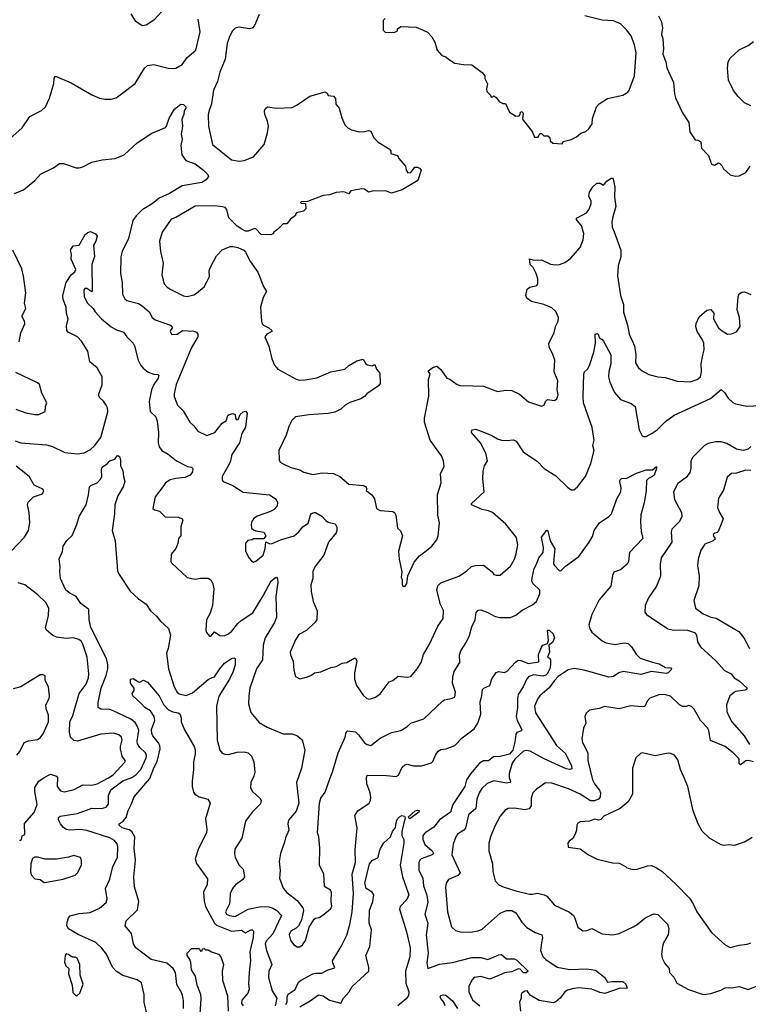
# Model space of a CAD drawing. Extents: x 2086813 to 2278017, y 548126 to 753336.
# Tile 230 of 256: x 2146227 to 2151865, y 675468 to 683090. Entities that reach past the tile are written whole.
import ezdxf

# ---------------------------------------------------------------- set-up
doc = ezdxf.new("R2010")
doc.units = 0

msp = doc.modelspace()

# ---------------------------------------------------------------- linework, layer by layer
at = {"layer": '0CON10XD'}
for points in [[(2147365, 683193.8), (2147264.1, 683085.9), (2147205, 683046.7), (2147175, 683041.2), (2147125, 683076.2), (2147089.2, 683135)], [(2146104.4, 682125.6), (2146247, 682253), (2146305, 682340), (2146394.1, 682385.9), (2146425.8, 682414.2), (2146457.3, 682482.7), (2146490, 682595), (2146493.9, 682636.1), (2146505, 682653.3), (2146625, 682601.2), (2146785, 682508), (2146843, 682483), (2146885, 682474), (2146935, 682474), (2146974, 682486), (2147013.3, 682515), (2147120, 682595), (2147192.5, 682715), (2147215, 682736), (2147265, 682744.2), (2147375, 682715.8), (2147415, 682712.5), (2147435, 682715.8), (2147485, 682743.1), (2147523.5, 682796.5), (2147590.8, 682855), (2147624.4, 682995), (2147608.9, 683095)], [(2148080.7, 683129.3), (2148044, 683045), (2148025.7, 683024.3), (2148005, 683018), (2147925, 683031.4), (2147895, 683024.3), (2147874.3, 683005), (2147850.6, 682959.4), (2147833.5, 682905), (2147816.7, 682785), (2147775.5, 682685), (2147757.6, 682612.4), (2147726.1, 682545), (2147710.4, 682439.6), (2147690.4, 682379.6), (2147684.6, 682354.6), (2147686.5, 682265), (2147718.6, 682125), (2147865, 682005.8), (2147925, 681995.7), (2147965, 682000.8), (2148035, 682028.1), (2148118.9, 682125), (2148144.5, 682215), (2148150.9, 682265), (2148145.5, 682305), (2148122.9, 682355), (2148121.4, 682385), (2148128.3, 682401.7), (2148145, 682416), (2148215, 682405.7), (2148335, 682410.8), (2148375, 682430.8), (2148471.5, 682498.5), (2148590.7, 682530.7), (2148605, 682522.5), (2148615, 682503.3), (2148655, 682497.5), (2148670.7, 682480.7), (2148672, 682435), (2148698, 682405), (2148719.4, 682329.4), (2148743.8, 682275), (2148765, 682253.8), (2148795, 682236.2), (2148855, 682221.2), (2148895, 682224), (2148925, 682233.3), (2148945, 682227.5), (2148967.5, 682175), (2149000.7, 682140.7), (2149085, 682090), (2149100, 682075), (2149100, 682055), (2149149.3, 682039.3), (2149160, 682015), (2149212.5, 681955), (2149217.5, 681925), (2149230, 681905), (2149253, 681907), (2149285, 681948.8), (2149305, 681949.2), (2149320.8, 681940.8), (2149332.5, 681925), (2149307.5, 681845), (2149186, 681774), (2149105, 681747.5), (2149065, 681763.3), (2148965, 681764.3), (2148925, 681755.8), (2148895, 681778), (2148875, 681780), (2148790, 681765), (2148775, 681742.5), (2148735, 681757.5), (2148675, 681753.3), (2148625, 681733.3), (2148575, 681730), (2148455, 681682.5), (2148405, 681680), (2148400, 681675), (2148405, 681670), (2148438.3, 681668.3), (2148440, 681625), (2148421.7, 681608.3), (2148370, 681595), (2148360, 681585), (2148360, 681575), (2148323.6, 681546.4), (2148295, 681510), (2148265, 681510), (2148223, 681467), (2148193.6, 681446.4), (2148186.4, 681433.6), (2148170, 681425), (2148095, 681427.5), (2148055, 681470), (2148045, 681473.3), (2147995, 681452.5), (2147973, 681453), (2147945, 681467.5), (2147910.5, 681490.5), (2147845.5, 681555.5), (2147830.2, 681620.2), (2147816, 681635), (2147795, 681641.9), (2147735, 681648.9), (2147584.6, 681645.4), (2147435, 681558.6), (2147398, 681545), (2147329.2, 681445), (2147308.6, 681375), (2147315.7, 681295.7), (2147335.8, 681205), (2147327.5, 681115), (2147345.8, 681045), (2147368.5, 681018.5), (2147395, 681001.4), (2147495, 680952.9), (2147522.7, 680947.3), (2147575, 680960.8), (2147595, 680972), (2147655, 681022), (2147677.1, 681065), (2147696.8, 681103.2), (2147693.1, 681145), (2147702.5, 681175), (2147749.1, 681260.9), (2147792.3, 681307.7), (2147855, 681333.3), (2147875, 681333.3), (2147915, 681327.5), (2147960, 681305), (2147975, 681290), (2148013.3, 681215), (2148070, 681135), (2148113.3, 681025), (2148136.7, 680985), (2148111.2, 680938.8), (2148091.2, 680865), (2148098, 680755), (2148104, 680735), (2148114.5, 680724.5), (2148155.7, 680705.7), (2148176.7, 680685), (2148177.5, 680675), (2148140, 680655), (2148123.3, 680635), (2148153.9, 680563.9), (2148178, 680465), (2148197.5, 680415), (2148225, 680383.8), (2148366.6, 680306.6), (2148395, 680300.5), (2148435, 680301.8), (2148525, 680317.8), (2148635, 680364.4), (2148742.5, 680385), (2148775, 680414), (2148835, 680450), (2148885, 680463.3), (2148905, 680426.7), (2148918.7, 680418.7), (2148955, 680411.2), (2148975, 680420), (2148988, 680385), (2149013.8, 680355), (2149016, 680275), (2149003.3, 680255), (2148912.5, 680195), (2148895, 680172.5), (2148866.1, 680153.9), (2148782.3, 680127.7), (2148745, 680106.7), (2148712.5, 680075), (2148665, 680052), (2148615, 680040.6), (2148465, 680030.3), (2148362, 680015), (2148333.7, 679986.3), (2148310.2, 679939.8), (2148289.4, 679875), (2148232, 679755), (2148233.6, 679683.6), (2148242.5, 679665), (2148265, 679651.2), (2148325, 679623.8), (2148395, 679606.2), (2148426.1, 679586.1), (2148495, 679568.8), (2148567.3, 679582.7), (2148655, 679575.8), (2148705, 679553.8), (2148773.4, 679493.4), (2148883.6, 679483.6), (2148905, 679476.2), (2148912.5, 679455), (2148907.5, 679445), (2148951.2, 679411.2), (2148971.7, 679381.7), (2148987.5, 679305), (2149015, 679290), (2149115, 679283.3), (2149127.5, 679275), (2149136.7, 679255), (2149150, 679155), (2149173.6, 679133.6), (2149190, 679095), (2149159.2, 678975), (2149164.2, 678915), (2149183.3, 678815), (2149180, 678775), (2149187, 678753), (2149187.5, 678715), (2149193.3, 678703.3), (2149210, 678705), (2149223.3, 678725), (2149231.2, 678785), (2149279.1, 678890.9), (2149320.3, 678939.7), (2149372.6, 678977.4), (2149416, 679015), (2149455, 679063.3), (2149465.9, 679094.1), (2149475.7, 679194.3), (2149462.5, 679255), (2149459.4, 679415), (2149487.1, 679505), (2149482.5, 679575), (2149512.2, 679635), (2149506.7, 679675), (2149491.1, 679715), (2149403.5, 679835), (2149360.4, 679975), (2149360, 680005), (2149394.1, 680175.9), (2149390, 680305), (2149402.5, 680345), (2149388.3, 680371.7), (2149425, 680397.5), (2149455, 680407.5), (2149485, 680382.5), (2149532.5, 680315), (2149555, 680306.2), (2149613.3, 680265), (2149635, 680258.9), (2149734.5, 680254.5), (2149815, 680251.9), (2149925, 680212.5), (2149987.7, 680222.3), (2150035, 680218.6), (2150095, 680190), (2150165, 680132), (2150265, 680098.8), (2150285, 680106.7), (2150296.2, 680135), (2150310.5, 680149.5), (2150365, 680141.2), (2150383.8, 680155), (2150393.8, 680185), (2150386.2, 680225), (2150390, 680295), (2150363.8, 680365), (2150367.5, 680455), (2150350.8, 680505), (2150324.2, 680555), (2150320.8, 680585), (2150364, 680665), (2150372, 680715), (2150392.5, 680755), (2150397.5, 680785), (2150375, 680831.2), (2150345, 680858.6), (2150282.5, 680885), (2150187.5, 680907.5), (2150152.5, 680935), (2150142.5, 680955), (2150153.3, 681005), (2150175, 681020), (2150227.7, 681032.3), (2150236.2, 681045), (2150235.8, 681084.2), (2150224.4, 681124.4), (2150200.7, 681170.7), (2150176.7, 681195), (2150172.5, 681237.5), (2150205, 681228), (2150265, 681231.4), (2150335, 681197.8), (2150375, 681191.1), (2150405, 681194.4), (2150445, 681210.5), (2150489.9, 681240.1), (2150565, 681326), (2150588.5, 681385), (2150593.3, 681435), (2150575, 681493.8), (2150534.3, 681545), (2150541.2, 681555), (2150613.8, 681595), (2150632.1, 681617.9), (2150648.8, 681665), (2150648.8, 681685), (2150631.2, 681725), (2150636.2, 681755), (2150662.5, 681795), (2150694.3, 681825.7), (2150720, 681825), (2150745, 681810), (2150770.5, 681839.5), (2150805, 681862.5), (2150815, 681862.5), (2150820, 681855), (2150832, 681795), (2150830.6, 681715), (2150840.9, 681645), (2150815.6, 681565), (2150810, 681525), (2150811.2, 681485), (2150827.7, 681447.7), (2150878.6, 681305), (2150878.1, 681255), (2150858.6, 681185), (2150852.1, 681107.9), (2150876, 680955), (2150899.2, 680885), (2150898.9, 680825), (2150929.5, 680725), (2150943.3, 680655), (2150984.6, 680565), (2150993.6, 680496.4), (2150993.1, 680435), (2151015, 680396.2), (2151042.8, 680372.8), (2151095, 680344.4), (2151165, 680325.7), (2151221.2, 680321.2), (2151315, 680292.5), (2151415, 680285.8), (2151470, 680305), (2151494.2, 680325.8), (2151504.3, 680365.7), (2151500, 680425), (2151513.9, 680493.9)], [(2149055, 683100), (2149040, 683085), (2149038.3, 683008.3), (2149055, 682992.5), (2149125, 682990), (2149150, 683005), (2149151.7, 683018.3), (2149175, 683037.5), (2149295, 683032.5), (2149345, 683012.5), (2149383, 682993), (2149416.4, 682956.4), (2149438.8, 682915), (2149456.7, 682855), (2149493.9, 682813.9), (2149525, 682802.5), (2149543.9, 682783.9), (2149595, 682753.3), (2149662.3, 682742.3), (2149725, 682740), (2149805, 682682.5), (2149826.4, 682656.4), (2149826.7, 682635), (2149847, 682593), (2149840, 682555), (2149842.5, 682535), (2149870, 682505), (2149873.6, 682493.6), (2149887, 682493), (2149895, 682500), (2149915, 682487.5), (2149940, 682455), (2149965, 682440), (2149985, 682440), (2150017.5, 682375), (2150065, 682342.5), (2150093, 682347), (2150100, 682355), (2150102.5, 682375), (2150115, 682380), (2150122.5, 682365), (2150117.5, 682325), (2150123, 682313), (2150192.5, 682225), (2150210.7, 682180.7), (2150238.3, 682181.7), (2150251.7, 682208.3), (2150265, 682210), (2150281.7, 682191.7), (2150315, 682190), (2150328.3, 682178.3), (2150331.7, 682151.7), (2150353, 682133), (2150425, 682130), (2150433, 682147), (2150495, 682162.5), (2150535, 682182.5), (2150569.3, 682210.7), (2150607.5, 682225), (2150630, 682245), (2150657.5, 682285), (2150660, 682325), (2150690, 682415), (2150712.1, 682437.9), (2150775, 682480), (2150895, 682506.2), (2150931.7, 682528.3), (2150943.3, 682545), (2150985.8, 682655.8), (2150997.3, 682832.7), (2150985.8, 682895), (2150960, 682965), (2150922.1, 683012.1), (2150875, 683058.8), (2150822.3, 683082.3), (2150735, 683086), (2150599.3, 683119.3)], [(2151169.5, 683119.5), (2151193.9, 683073.9), (2151201.2, 683025), (2151193.8, 682975), (2151202.5, 682945), (2151209.2, 682865), (2151204.3, 682824.3), (2151227.5, 682765)], [(2151885, 682422.5), (2151835, 682447.5), (2151787.5, 682495), (2151751.7, 682541.7), (2151712.3, 682622.3), (2151703.3, 682715), (2151710, 682765), (2151725, 682792.5), (2151793.9, 682856.1), (2151865, 682890), (2151905, 682920)], [(2151227.5, 682765), (2151235, 682717.5), (2151287.5, 682605), (2151294.2, 682515), (2151302, 682485), (2151355, 682370), (2151403.8, 682295), (2151411.7, 682221.7), (2151455, 682160), (2151475, 682157.5), (2151497.5, 682145), (2151503.3, 682095), (2151558.3, 682038.3), (2151580.7, 681970.7), (2151603, 681963), (2151635, 681982.5), (2151645, 681977.5), (2151660.7, 681960.7), (2151672.5, 681935), (2151725, 681890), (2151765, 681880), (2151795, 681882.5), (2151845, 681907.5), (2151880, 681955)], [(2146186.4, 681743.6), (2146256.6, 681773.4), (2146345, 681844), (2146388.8, 681895), (2146487.4, 681942.6), (2146535, 681975.8), (2146565, 681975.8), (2146664.3, 681944.3), (2146685.8, 681944.2), (2146715, 681952), (2146785, 681988), (2146865, 682006.2), (2146966.7, 682016.7), (2147035, 682044), (2147135, 682137.5), (2147248.3, 682211.7), (2147354.3, 682255.7), (2147363.1, 682266.9), (2147382.6, 682327.4), (2147425, 682398), (2147474.4, 682435.6), (2147495, 682433.3), (2147512.5, 682415), (2147512.5, 682405), (2147500, 682385), (2147496.4, 682356.4), (2147481.2, 682318.8), (2147485.6, 682265), (2147476, 682205), (2147482.9, 682165), (2147474, 682115), (2147481.1, 682045), (2147511.2, 682001.2), (2147585, 681974.3), (2147650, 681925), (2147682.3, 681892.3), (2147687, 681877), (2147670.2, 681849.8), (2147635, 681830), (2147485, 681802.8), (2147385, 681744.5), (2147305, 681709.5), (2147252.5, 681665), (2147175, 681617.5), (2147127.9, 681572.1), (2147102.7, 681535), (2147068.1, 681395), (2147019.4, 681295), (2147008.6, 681255), (2147007.1, 681125), (2147020.6, 681055), (2147022, 680965), (2147039.5, 680929.5), (2147055, 680916.2), (2147145, 680893.1), (2147175, 680875.7), (2147228.6, 680828.6), (2147253.1, 680785), (2147275, 680765.5), (2147392.5, 680725), (2147410, 680705), (2147395, 680690), (2147390, 680675), (2147404.3, 680654.3), (2147445, 680656.7), (2147486.4, 680683.6), (2147575, 680678.1), (2147595, 680670), (2147604.2, 680655), (2147604.2, 680635), (2147555, 680552), (2147438.2, 680265), (2147422.5, 680195), (2147422.9, 680172.9), (2147448.8, 680105), (2147492.6, 680062.6), (2147543.2, 679973.2), (2147573.8, 679945), (2147605, 679903.8), (2147675, 679870.8), (2147736, 679895), (2147794.5, 679965.5), (2147824, 679985), (2147838.6, 680025), (2147848.8, 680035), (2147875, 680041.1), (2147894, 680035), (2147897.1, 680005), (2147905, 679991.8), (2147916.9, 679995), (2147931.9, 680035), (2147955, 680055.5), (2147975, 680058.5), (2147988.1, 680045), (2147974.3, 679935), (2147944.5, 679885.5), (2147926.4, 679815), (2147867.5, 679725), (2147855.7, 679664.3), (2147833.8, 679625), (2147794.2, 679555), (2147792.5, 679525), (2147801.2, 679515), (2147876.2, 679485), (2147955, 679433.8), (2148160.8, 679410.8), (2148203.2, 679383.2), (2148222, 679355), (2148219.2, 679325), (2148195, 679298), (2148167.4, 679282.6), (2148065, 679248), (2148036.7, 679225), (2148023.3, 679205), (2148017.5, 679185), (2148020, 679155), (2148035, 679140), (2148053, 679133), (2148115, 679122.5), (2148132.5, 679095), (2148115, 679070), (2148035, 679070), (2148025, 679062.5), (2147991.7, 679058.3), (2147973, 679037), (2147973.8, 678975), (2148001.2, 678921.2), (2148020.5, 678900.5), (2148035, 678891.2), (2148055, 678898), (2148110, 678945), (2148126.1, 678996.1), (2148132.5, 679047.5), (2148163.6, 679033.6), (2148180, 679035), (2148245.7, 679064.3), (2148350, 679095), (2148385.7, 679125), (2148417, 679163), (2148457.9, 679192.1), (2148476.6, 679253.4), (2148485, 679266.2), (2148505, 679276.2), (2148515, 679276.2), (2148565, 679247.5), (2148595, 679212), (2148615, 679200), (2148667.3, 679187.3), (2148681.7, 679161.7), (2148682, 679135), (2148675, 679116.7), (2148617.5, 679045), (2148579.5, 678945), (2148510.5, 678855), (2148495, 678817.5), (2148494.6, 678765), (2148480, 678715), (2148483, 678663), (2148498.6, 678585), (2148529.2, 678515), (2148527.1, 678445), (2148514.2, 678425), (2148447.1, 678362.9), (2148388, 678332), (2148361.1, 678288.9), (2148318.6, 678195), (2148322.4, 678172.4), (2148344, 678125), (2148348, 678055), (2148360, 678005), (2148395, 677986.7), (2148453.6, 678003.6), (2148485, 678016.2), (2148507.5, 678035), (2148557.9, 678042.1), (2148634.2, 678075.8), (2148675, 678082), (2148722.4, 678107.6), (2148757.5, 678115), (2148815, 678148), (2148825, 678148), (2148835.6, 678125), (2148818.6, 678035), (2148817.1, 677985), (2148832, 677935), (2148885, 677860), (2148912.5, 677835), (2148935, 677830), (2148980, 677845), (2149015, 677872.5), (2149085, 677963.3), (2149115, 677973.8), (2149155, 678006.9), (2149225, 677999.2), (2149254.2, 678005.8), (2149303.8, 678065), (2149333.8, 678115), (2149352.5, 678175), (2149398, 678255), (2149462.5, 678395), (2149502.9, 678455), (2149506.3, 678516.3), (2149484, 678564), (2149454.5, 678675), (2149461.5, 678708.5), (2149485, 678729.5), (2149625, 678782.1), (2149685, 678820), (2149723, 678857), (2149755, 678866), (2149815, 678868), (2149882.5, 678815), (2149896.4, 678796.4), (2149915, 678788.8), (2149945, 678791.2), (2150025, 678860), (2150055, 678913.3), (2150069.2, 678955), (2150082, 679025), (2150072.3, 679082.3), (2149987.5, 679185), (2149885, 679274.2), (2149855, 679288), (2149805, 679299.2), (2149722.5, 679335), (2149722.5, 679345), (2149820, 679435), (2149811.4, 679535), (2149814.3, 679595.7), (2149824.2, 679635.8), (2149847.5, 679675), (2149833.8, 679735), (2149791.9, 679815), (2149724, 679895), (2149722, 679905), (2149731.2, 679915), (2149755, 679920.6), (2149785, 679911.1), (2149880.4, 679870.4), (2149925, 679844.3), (2149955, 679836), (2149995, 679831.2), (2150048.8, 679838.8), (2150067.9, 679827.9), (2150123.8, 679743.8), (2150235, 679669.2), (2150285.5, 679615.5), (2150375, 679558.1), (2150465, 679470), (2150495, 679450), (2150515, 679450), (2150542.5, 679475), (2150605, 679553.3), (2150645.6, 679655), (2150671.9, 679755), (2150662.9, 679795), (2150673.1, 679835), (2150657.3, 679932.7), (2150590.5, 680125), (2150586.5, 680175), (2150593.7, 680346.3), (2150598, 680365), (2150621.2, 680385), (2150635, 680412.5), (2150670.8, 680515), (2150682, 680585), (2150681.2, 680655), (2150695, 680660), (2150702.5, 680655), (2150712.5, 680625), (2150735, 680614), (2150745, 680601.2), (2150801.4, 680495), (2150802.5, 680425), (2150785.7, 680365.7), (2150784.5, 680324.5), (2150793.5, 680285), (2150830, 680205), (2150875, 680151.1), (2150958.8, 680118.8), (2150989.4, 680095), (2151021.5, 679915), (2151045, 679868.8), (2151055, 679862.5), (2151075, 679864.4), (2151120.7, 679889.3), (2151159.5, 679915), (2151225, 679979.6), (2151292.5, 680027.5), (2151572.1, 680157.9), (2151655, 680226.7), (2151680, 680205), (2151710.3, 680160.3), (2151746.6, 680126.6), (2151766.3, 680116.3), (2151855, 680097.7), (2151957.6, 680102.4)], [(2146190.6, 679830.6), (2146235, 679815.6), (2146435, 679798.5), (2146480.8, 679785), (2146575, 679740), (2146675, 679729.4), (2146725, 679736), (2146775, 679762.5), (2146805, 679790.8), (2146853.5, 679856.5), (2146909.2, 680055), (2146906.2, 680085), (2146896.1, 680106.1), (2146876.2, 680136.2), (2146844, 680165), (2146835.8, 680185), (2146865.4, 680264.6), (2146864.4, 680325), (2146825, 680395.8), (2146770.3, 680440.3), (2146753.1, 680525), (2146705, 680600.8), (2146675, 680634.4), (2146600.6, 680670.6), (2146592, 680685), (2146589.5, 680719.5), (2146602.9, 680775), (2146588.6, 680815), (2146585.8, 680865), (2146562, 680925), (2146559.2, 680955), (2146587.5, 681055), (2146624, 681115), (2146652.1, 681137.9), (2146660, 681155), (2146623.8, 681235), (2146627.5, 681275), (2146620, 681305), (2146641.7, 681338.3), (2146685.7, 681344.3), (2146733.2, 681426.8), (2146755, 681443.8), (2146775, 681450), (2146813, 681433), (2146826.7, 681415), (2146816, 681375), (2146796.7, 681345), (2146806.3, 681256.3), (2146785.6, 681195), (2146788, 680992), (2146785, 680983.3), (2146745, 681009.2), (2146731.2, 681008.8), (2146724.2, 680995.8), (2146724.4, 680945), (2146751.4, 680895), (2146794.2, 680855), (2146809.7, 680829.7), (2146860, 680775), (2146935, 680711.5), (2146975, 680690), (2147030.6, 680670.6), (2147055, 680634), (2147105, 680586), (2147115.5, 680565), (2147143.9, 680453.9), (2147163.8, 680413.8), (2147182, 680392), (2147222.1, 680362.1), (2147265, 680345.7), (2147295, 680342.5), (2147302.5, 680335), (2147299.2, 680315), (2147265.3, 680265), (2147246.6, 680225), (2147229.4, 680135), (2147237.6, 680057.6), (2147281.1, 680015), (2147290.9, 679980.9), (2147300.4, 679895), (2147298.2, 679815), (2147305, 679784), (2147327.1, 679755), (2147375, 679726.9), (2147440.8, 679675), (2147525, 679630.8), (2147555, 679627.1), (2147565.7, 679615), (2147565, 679590), (2147545, 679564.4), (2147505, 679545.5), (2147435, 679538.9), (2147392.4, 679527.6), (2147356.2, 679505), (2147333.8, 679475), (2147274.5, 679395.5), (2147257.5, 679305), (2147270, 679295), (2147307.5, 679285), (2147351.2, 679241.2), (2147455, 679238), (2147485, 679226.7), (2147490, 679215), (2147472.5, 679165), (2147472.5, 679095), (2147456.1, 679073.9), (2147451.2, 679035), (2147435, 678997.5), (2147398.3, 678951.7), (2147397, 678897), (2147402.5, 678885), (2147522.3, 678772.3), (2147585, 678758), (2147625, 678767.5), (2147685, 678767.1), (2147705, 678754), (2147721.7, 678721.7), (2147728.2, 678685), (2147720, 678555), (2147700, 678495), (2147672, 678445), (2147666.2, 678365), (2147671.2, 678345), (2147695, 678317.5), (2147705, 678317.5), (2147735, 678351.2), (2147775, 678324.2), (2147795, 678319.2), (2147815, 678322.9), (2147837.8, 678332.2), (2147865, 678354.3), (2147915, 678415.8), (2147941.4, 678438.6)], [(2146222.5, 680595), (2146234.6, 680665.4), (2146265.6, 680734.4), (2146264.2, 680755), (2146242.9, 680795), (2146274, 680855), (2146263.1, 680895), (2146273.3, 680975), (2146255.6, 681105), (2146242.1, 681162.1), (2146174.6, 681305)], [(2151513.9, 680493.9), (2151524.4, 680535), (2151521.4, 680585), (2151508.2, 680618.2), (2151470, 680675), (2151458.6, 680715), (2151461.3, 680738.7), (2151485, 680788.8), (2151545, 680842), (2151575, 680846), (2151597.3, 680817.3), (2151596.1, 680776.1), (2151601.2, 680765), (2151635.7, 680705.7), (2151655, 680686.2), (2151705, 680656.7), (2151735, 680657.5), (2151775, 680672.5), (2151801.2, 680715), (2151797.1, 680785), (2151779.2, 680845), (2151785.8, 680945), (2151795, 680966.7), (2151815, 680982), (2151835, 680984), (2151885, 680962.5)], [(2146196, 680074), (2146275, 680045.6), (2146345, 680032.9), (2146375, 680034), (2146425, 680057.5), (2146427.5, 680095), (2146437.5, 680125), (2146398.3, 680198.3), (2146381.2, 680265), (2146365, 680279.2), (2146197.6, 680357.6)], [(2151884.2, 679785), (2151865, 679764.2), (2151825, 679755.7), (2151775, 679764.5), (2151699.5, 679809.5), (2151655, 679821.2), (2151615, 679821.5), (2151555, 679808.2), (2151525, 679792.5), (2151435, 679702.9), (2151421.5, 679675), (2151420.5, 679615), (2151412.9, 679585), (2151383.6, 679546.4), (2151320.7, 679499.3), (2151287.5, 679435), (2151292.9, 679375), (2151348.6, 679275), (2151350.8, 679245), (2151332.5, 679205), (2151274.3, 679145.7), (2151268.6, 679125), (2151273.3, 679045), (2151191.9, 678925), (2151181.9, 678875), (2151187, 678783), (2151154.4, 678705.6), (2151092.5, 678615), (2151066.2, 678555), (2151064.1, 678504.1), (2151077.5, 678485), (2151243.3, 678375), (2151275, 678367.8), (2151395, 678365.5), (2151449.2, 678345), (2151465, 678326.7), (2151472.5, 678275), (2151495, 678235.8), (2151615, 678128.1), (2151681, 678051), (2151732.5, 678025), (2151756.2, 677995), (2151795, 677971.4), (2151855.8, 677915.8), (2151852.5, 677905), (2151839.7, 677900.3), (2151765, 677888.6), (2151723.2, 677856.8), (2151695.8, 677785), (2151700, 677735), (2151708.9, 677708.9), (2151738, 677655), (2151832.5, 677545), (2151875, 677480)], [(2147207.1, 675405), (2147190, 675485), (2147190, 675545), (2147168, 675635), (2147135, 675658.6), (2147025, 675691.9), (2146973.3, 675723.3), (2146945.4, 675755.4), (2146897.3, 675857.3), (2146863.3, 675903.3), (2146816.1, 675946.1), (2146679.6, 676009.6), (2146605, 676052.5), (2146590.8, 676075), (2146592.9, 676105), (2146605, 676136.2), (2146618.3, 676151.7), (2146687.9, 676172.1), (2146770.8, 676179.2), (2146845, 676213.1), (2146897.1, 676255), (2146904.3, 676285), (2146890.6, 676365), (2146923, 676437), (2146948.2, 676535), (2146982.9, 676605), (2146986.2, 676686.2), (2146981.4, 676711.4), (2146961.4, 676735), (2146925, 676757.1), (2146745, 676813.2), (2146695, 676820.9), (2146615, 676815.3), (2146585, 676820.9), (2146565, 676835.7), (2146543.1, 676865), (2146527.5, 676895), (2146526.7, 676915), (2146540, 676925), (2146675, 676944.6), (2146785, 676986.2), (2146860, 676985), (2146896, 676995), (2146912.8, 677017.2), (2146914.6, 677085), (2146932.7, 677127.3), (2147025, 677197), (2147095, 677223.4), (2147126.4, 677245), (2147165, 677286.7), (2147205.4, 677375), (2147208.5, 677395), (2147201.1, 677415), (2147156.5, 677456.5), (2147139.3, 677485), (2147136.4, 677505), (2147147.8, 677587.8), (2147139, 677619), (2147119.3, 677649.3), (2147086.4, 677676.4), (2146945, 677742.5), (2146925, 677749.5), (2146855, 677752.5), (2146834.7, 677764.7), (2146832.9, 677805), (2146858.2, 677915), (2146895.7, 678014.3), (2146907.9, 678065), (2146909.5, 678095), (2146898.7, 678145), (2146776.2, 678385), (2146764.6, 678445.4), (2146761.9, 678525), (2146700.2, 678570.2), (2146663.8, 678625), (2146615, 678649.5), (2146584.4, 678675), (2146542, 678765), (2146536, 678815), (2146540, 678855), (2146532.3, 678917.7), (2146557.5, 678972.5), (2146563.8, 679015), (2146592.6, 679057.4), (2146633.9, 679096.1), (2146668.8, 679181.2), (2146687.1, 679245), (2146740, 679335), (2146758.1, 679411.9), (2146766.7, 679475), (2146777.5, 679485), (2146825, 679504.2), (2146854.5, 679535.5), (2146862.9, 679555), (2146858.5, 679605), (2146865, 679625.7), (2146906, 679654), (2146925, 679676), (2146963.3, 679686.7), (2146980, 679715), (2146985, 679717.5), (2146998.3, 679708.3), (2147006.4, 679683.6), (2147007, 679637), (2147025, 679600), (2147028.8, 679555), (2147040, 679515), (2147026.2, 679475), (2146986.7, 679403.3), (2146963.1, 679335), (2146960, 679265), (2146941.4, 679135), (2146965.7, 679055), (2146984, 678824), (2146995.4, 678795), (2147081.5, 678665), (2147145, 678606.7), (2147206.2, 678565), (2147238.8, 678515), (2147285, 678472.9), (2147315.6, 678435), (2147377.6, 678377.6), (2147392.9, 678325), (2147376.4, 678223.6), (2147363.3, 678185), (2147378.1, 678065), (2147422.7, 677925), (2147444.4, 677885), (2147461.1, 677871.1), (2147515, 677859.6), (2147565, 677878.5), (2147685, 677982.5), (2147715, 677998.6), (2147735, 678002), (2147774.8, 678065.2), (2147812, 678108), (2147865, 678145.6), (2147885, 678150), (2147894, 678144), (2147893.3, 678095), (2147877.5, 678045), (2147850.6, 677985), (2147767.4, 677852.6), (2147750.9, 677775), (2147752.3, 677645), (2147755, 677512.5), (2147774.5, 677434.5), (2147792.3, 677412.3), (2147814.1, 677404.1), (2147843, 677403), (2147910.2, 677419.8), (2147965, 677422.7), (2147995, 677414.4), (2148019.8, 677389.8), (2148037.5, 677345), (2148045.8, 677265), (2148039.4, 677235), (2148014.3, 677185), (2148011.9, 677145), (2148028.6, 677115), (2148086.2, 677065), (2148096.2, 677045), (2148089.1, 677020.9), (2148025.7, 676955), (2147974.4, 676885), (2147946.9, 676755), (2147891.7, 676668.3), (2147888, 676635), (2147894, 676605), (2147924.2, 676545), (2147955.8, 676515), (2147965.6, 676455), (2147954.6, 676435.4), (2147896.7, 676393.3), (2147873.9, 676365), (2147856.2, 676325), (2147853.8, 676275)], [(2146160, 678975), (2146264.6, 679085.4), (2146294.4, 679135), (2146304.3, 679195), (2146300, 679275), (2146285.8, 679335), (2146292, 679355), (2146332.4, 679397.6), (2146395, 679416), (2146406, 679425), (2146413.8, 679445), (2146406.7, 679455), (2146338, 679488), (2146300.8, 679555), (2146200, 679635)], [(2147941.4, 678438.6), (2148030.7, 678499.3), (2148110.5, 678629.5), (2148173.4, 678746.6), (2148205, 678772), (2148215, 678773.3), (2148222.5, 678762.5), (2148225.6, 678735), (2148208.5, 678625), (2148214.4, 678465), (2148197.4, 678422.6), (2148127.1, 678305), (2148111.9, 678248.1), (2148104.5, 678135.5), (2148058.9, 678065), (2148008.8, 677915), (2148000.5, 677855), (2147996.9, 677795), (2148015.8, 677725.8), (2148078.8, 677648.8), (2148142.7, 677612.7), (2148265, 677560.8), (2148335, 677562.5), (2148377.4, 677547.4), (2148412.5, 677515), (2148432.5, 677435), (2148407.1, 677295), (2148368.6, 677185), (2148386.7, 677025), (2148365.7, 676964.3), (2148307.7, 676892.3), (2148302, 676865), (2148308.8, 676815), (2148283, 676757), (2148277, 676723), (2148246, 676635), (2148234.1, 676574.1), (2148241.2, 676505), (2148236.2, 676445), (2148265, 676367.5), (2148293.8, 676333.8), (2148375, 676270.8), (2148417.6, 676215), (2148423.3, 676195), (2148415.5, 676154.5), (2148404.8, 676115), (2148383.4, 676075), (2148365, 676056.8), (2148325, 676034.4), (2148310.9, 676005), (2148323.1, 675965), (2148345, 675930.5), (2148372.9, 675912.9), (2148395, 675912.9), (2148415, 675928), (2148438.9, 675961.1), (2148466.5, 676065), (2148505, 676126.9), (2148515, 676134.3), (2148545, 676139.4), (2148572.6, 676157.4), (2148633.1, 676206.9), (2148642.2, 676225), (2148636.9, 676265), (2148640.5, 676335), (2148630.9, 676350.9), (2148593.7, 676373.7), (2148585.8, 676385), (2148580.6, 676475), (2148547.8, 676545), (2148549.3, 676679.3), (2148542, 676765), (2148530.8, 676795), (2148546, 677025), (2148557.3, 677062.7), (2148590.3, 677109.7), (2148624, 677205), (2148651.2, 677275), (2148692.5, 677415), (2148745.6, 677535), (2148754.4, 677575), (2148764, 677585), (2148826.4, 677576.4), (2148849.1, 677555), (2148895, 677492), (2148915, 677478), (2148945, 677472), (2149015, 677529.4), (2149105, 677571.1), (2149175, 677587.5), (2149223.8, 677615), (2149253.3, 677645), (2149355, 677678), (2149498.8, 677815), (2149515, 677825.6), (2149565.6, 677834.4), (2149593.2, 677846.8), (2149599.2, 677885), (2149577.1, 677955), (2149578.5, 678001.5), (2149588.4, 678045), (2149631.8, 678115), (2149631.2, 678171.2), (2149640, 678205), (2149681.7, 678268.3), (2149708, 678322), (2149725, 678390), (2149752.5, 678445), (2149759.5, 678500.5), (2149775, 678518.8), (2149795, 678521.2), (2149850.7, 678500.7), (2149905, 678470.6), (2149941.3, 678461.3), (2150025, 678463.5), (2150065, 678480), (2150115, 678518.1), (2150195, 678559.2), (2150227.1, 678585), (2150251.2, 678645), (2150252, 678675), (2150198, 678725), (2150191, 678745), (2150191.8, 678768.2), (2150207.6, 678842.4), (2150226.9, 678875), (2150244.8, 678925.2), (2150276.9, 678965), (2150279.6, 679005), (2150265.6, 679085), (2150305, 679137.5), (2150315, 679132.5), (2150332.9, 679055), (2150369.2, 678995), (2150362, 678945), (2150357.9, 678877.9), (2150365, 678863.8), (2150405, 678824), (2150416.2, 678825), (2150449.8, 678860.2), (2150555, 678935.6), (2150634.3, 679045), (2150659.7, 679090.3), (2150672.5, 679135), (2150714, 679195), (2150786.1, 679243.9), (2150805.4, 679264.6), (2150848.3, 679381.7), (2150879.2, 679435), (2150881.1, 679465), (2150871.2, 679515), (2150873.2, 679526.8), (2150885, 679538.9), (2150925, 679540.6), (2150999.5, 679580.5), (2151075, 679605.6), (2151125, 679606.2), (2151155, 679630), (2151156, 679615), (2151135.6, 679565), (2151125, 679553.5), (2151092, 679538), (2151077.5, 679522.5), (2151075.3, 679444.7), (2151060.6, 679349.4), (2151033.4, 679256.6), (2151030.2, 679205), (2151036.9, 679126.9), (2151050, 679075), (2150945.3, 678964.7), (2150937.7, 678895), (2150928.9, 678875), (2150875, 678832.5), (2150825, 678813.8), (2150815, 678787.5), (2150801.1, 678705), (2150710.6, 678599.4), (2150655.5, 678485), (2150632.2, 678405), (2150638.5, 678375), (2150655, 678348.6), (2150735, 678281.4), (2150765, 678265.7), (2150835, 678254.4), (2150905, 678265.7), (2150935, 678262), (2150961.2, 678235), (2150997.7, 678177.7), (2151028.3, 678148.3), (2151123.8, 678116.2), (2151175, 678103.8), (2151225, 678075.5), (2151265, 678073.8), (2151272, 678065), (2151265.8, 678055), (2151244.3, 678035), (2151229.9, 678030.1), (2151115, 678045.5), (2151032.3, 678022.3), (2150895.9, 678044.1), (2150862.5, 678035), (2150822.5, 678005), (2150785, 678000.6), (2150595, 678054.7), (2150518.6, 678068.6), (2150472.2, 678057.8), (2150394.4, 678005), (2150365, 677975.6), (2150325, 677918.9), (2150252.5, 677855), (2150235, 677830), (2150211.9, 677775), (2150218.1, 677725), (2150327.7, 677557.7), (2150380.6, 677470.6), (2150449.5, 677409.5), (2150496.9, 677315), (2150498.6, 677291.4), (2150485, 677284.5), (2150455, 677290), (2150285, 677368.2), (2150177.6, 677427.6), (2150145, 677432.2), (2150125, 677426.9), (2150058.6, 677365), (2150038.6, 677335), (2150013.8, 677255), (2150014.7, 677224.7), (2150025.7, 677195), (2150021.2, 677185), (2149995, 677180.4), (2149895, 677198.5), (2149845, 677177.5), (2149802.4, 677137.6), (2149781.8, 677105), (2149763.1, 677055), (2149756.2, 676983.8), (2149700.4, 676935), (2149677.4, 676832.6), (2149663.1, 676815), (2149614.2, 676785), (2149601.4, 676765), (2149582.4, 676707.6), (2149571.1, 676625), (2149634.4, 676485), (2149616.1, 676463.9), (2149544, 676435), (2149526.9, 676405), (2149521.5, 676375), (2149536.9, 676185), (2149568.3, 676068.3), (2149600.3, 676040.3), (2149635, 676030), (2149715, 676027.1), (2149775, 676036.9), (2149805, 676050.8), (2149945.4, 676174.6), (2149995, 676193.5), (2150035, 676193.5), (2150065, 676176), (2150113.1, 676105), (2150151.7, 676061.7), (2150215, 676023.5), (2150266.3, 676006.3), (2150273.6, 675985), (2150264.5, 675944.5), (2150257.9, 675885), (2150275, 675838.6), (2150298.9, 675815), (2150385, 675756.4), (2150485, 675737.8), (2150615, 675742.7), (2150683, 675733), (2150755.7, 675675.7), (2150775, 675640), (2150815, 675645.6), (2150895, 675644.5), (2150916.4, 675625), (2150928.3, 675591.7), (2150865, 675590.4), (2150755, 675550.4), (2150715, 675558.7), (2150655, 675585.4), (2150555, 675596.2), (2150515, 675590.4), (2150465, 675576.6), (2150445.6, 675565), (2150412.6, 675517.4), (2150375, 675486.7), (2150355, 675478.8), (2150247.7, 675497.7), (2150177.6, 675537.6), (2150155, 675572.5), (2150135, 675570), (2150112.5, 675555), (2150107.5, 675545), (2150107.5, 675515), (2150093.3, 675485), (2150101.2, 675415)], [(2151885, 679600.6), (2151845, 679602.1), (2151775, 679580), (2151734.1, 679575.9), (2151700.5, 679549.5), (2151673.2, 679446.8), (2151634.3, 679385), (2151626.9, 679315), (2151641.1, 679275), (2151671.2, 679225), (2151655.7, 679184.3), (2151632.3, 679127.7), (2151625, 679120), (2151605, 679116.2), (2151594.2, 679105), (2151595, 679092.5), (2151610, 679075), (2151603.3, 679065), (2151592.5, 679055), (2151529.4, 679030.6), (2151497.4, 678982.6), (2151478.1, 678915), (2151471.4, 678865), (2151485.6, 678785), (2151481.7, 678708.3), (2151444.2, 678595), (2151455.8, 678535), (2151515, 678491.1), (2151575, 678465.5), (2151617.5, 678457.5), (2151793, 678353), (2151830, 678305), (2151875, 678221.2)], [(2146225, 676737.5), (2146235, 676737.5), (2146240, 676745), (2146247, 676773), (2146266.7, 676783.3), (2146262.7, 676867.3), (2146337.4, 676952.6), (2146362.7, 677015), (2146343.8, 677115), (2146344.5, 677145.5), (2146375.8, 677194.2), (2146415, 677223.3), (2146465, 677248.8), (2146512.5, 677235), (2146518.8, 677225), (2146516.2, 677155), (2146541.2, 677121.2), (2146573.2, 677113.2), (2146648.3, 677131.7), (2146715, 677166.5), (2146785, 677163.8), (2146825, 677175.5), (2146915, 677220.7), (2146948.9, 677245), (2147042, 677345), (2147042, 677355), (2147019.7, 677389.7), (2147007.5, 677445), (2147006.5, 677465), (2147018.5, 677515), (2147015.6, 677535), (2146994, 677555), (2146953.7, 677566.3), (2146855, 677559.6), (2146675, 677504.2), (2146645, 677511.4), (2146619.4, 677535), (2146611.8, 677575), (2146614.5, 677655), (2146636.6, 677703.4), (2146685.9, 677874.1), (2146740.4, 677945), (2146760, 677995), (2146762.2, 678025), (2146747.8, 678155), (2146715, 678256.2), (2146705, 678275.8), (2146685, 678293.1), (2146643.7, 678303.7), (2146585, 678300.4), (2146510.6, 678310.6), (2146483.7, 678323.7), (2146433.8, 678365), (2146427.5, 678385), (2146448.9, 678475), (2146451.4, 678535), (2146428.6, 678578.6), (2146366.8, 678636.8), (2146265.4, 678715.4), (2146215, 678731.1)], [(2148285, 675467.8), (2148295.4, 675485.4), (2148296.2, 675525), (2148303.7, 675546.3), (2148358.6, 675581.4), (2148385, 675640), (2148405, 675654.3), (2148495, 675702.7), (2148515, 675709.1), (2148565, 675708), (2148605, 675732), (2148665, 675750), (2148648.7, 675788.7), (2148648.1, 675805), (2148714.4, 675915), (2148757.6, 676002.4), (2148782.5, 676085), (2148798.8, 676185), (2148809.6, 676325), (2148799.6, 676475), (2148826.1, 676565), (2148822.7, 676665), (2148838.9, 676835), (2148820.3, 676929.7), (2148843.5, 676966.5), (2148930, 677025), (2148941.5, 677045), (2148945, 677070), (2148940, 677105), (2148913.6, 677175), (2148909.4, 677225), (2148915, 677241.2), (2149065, 677239.2), (2149139.7, 677230.3), (2149158.5, 677241.5), (2149187.4, 677302.6), (2149208.3, 677321.7), (2149225, 677325.8), (2149274.3, 677314.3), (2149335, 677314.3), (2149412.6, 677337.4), (2149425, 677348.8), (2149447, 677403), (2149465, 677428.6), (2149485, 677439.4), (2149527.5, 677445), (2149595, 677471.8), (2149650.3, 677529.7), (2149745, 677600.7), (2149772.9, 677645), (2149796.2, 677715), (2149790.5, 677809.5), (2149804.2, 677855), (2149808.8, 677905), (2149817.5, 677915), (2149865, 677936.2), (2149881.7, 677988.3), (2149915, 678035.7), (2149935, 678044.4), (2149975, 678037.1), (2149995.4, 678044.6), (2150062.7, 678117.3), (2150085, 678131.2), (2150105, 678130), (2150165, 678107.5), (2150245, 678120), (2150240.6, 678175), (2150265, 678233.8), (2150275, 678247.5), (2150310, 678260), (2150319.4, 678285), (2150312.5, 678365), (2150325, 678363.3), (2150355, 678336.7), (2150365.8, 678305.8), (2150350.3, 678269.7), (2150320.7, 678249.3), (2150325.8, 678194.2), (2150310, 678155), (2150326.4, 678146.4), (2150333.3, 678135), (2150335.5, 678095.5), (2150330, 678065), (2150308.8, 678025), (2150298.6, 678015), (2150275, 678007.5), (2150205, 678018.5), (2150165.5, 678004.5), (2150151.2, 677988.8), (2150123.9, 677925), (2150084.3, 677865.7), (2150077.8, 677835), (2150079.7, 677765), (2150068.2, 677695), (2150075.4, 677665), (2150111.9, 677595), (2150110, 677585), (2150075, 677571.8), (2150065, 677558.1), (2150057.5, 677497.5), (2150043.8, 677435), (2150017.7, 677405), (2149945, 677387.5), (2149892.9, 677385), (2149855, 677352.5), (2149815, 677354), (2149785.5, 677335), (2149715, 677251.9), (2149684.2, 677205.8), (2149672.5, 677155), (2149579.2, 677015), (2149561.1, 676955), (2149475, 676895.9), (2149430.4, 676839.6), (2149364.5, 676795), (2149346.9, 676775), (2149347.2, 676745), (2149361.8, 676705), (2149418.2, 676655), (2149429.1, 676635), (2149419.2, 676625), (2149334.3, 676595), (2149323.5, 676585), (2149316.4, 676565), (2149316.2, 676505), (2149346.4, 676445), (2149352.2, 676385), (2149377.2, 676312.8), (2149385.4, 676255), (2149360.9, 676165), (2149384.5, 676095), (2149372.9, 676005), (2149388.9, 675865), (2149378.1, 675788.1), (2149384.2, 675744.2), (2149475, 675778.3), (2149575, 675791.7), (2149725, 675830.8), (2149799.1, 675829.1), (2149850, 675815), (2149935, 675851.9), (2149954.2, 675854.2), (2149995, 675820), (2150055, 675820), (2150075, 675810), (2150162, 675725), (2150145, 675712.8), (2150125, 675712.3), (2150099.6, 675739.6), (2150085, 675742.5), (2150035, 675720), (2149977.9, 675712.1), (2149957.5, 675702.5), (2149865, 675662.5), (2149795, 675682.6), (2149745, 675675.3), (2149724.6, 675655), (2149702.9, 675605), (2149701.5, 675565), (2149731.8, 675501.8), (2149787, 675457)], [(2146205, 677396.2), (2146228, 677425), (2146261.2, 677495), (2146295, 677508.6), (2146365, 677518.6), (2146385, 677530), (2146409.1, 677560.9), (2146448.5, 677655), (2146450.6, 677705), (2146430.8, 677755), (2146430, 677785), (2146454, 677835), (2146457.5, 677855), (2146450, 677925), (2146423.3, 677975), (2146425, 678010), (2146409.3, 678019.3), (2146385, 678017.5), (2146235, 677926.7), (2146175, 677910)], [(2147493.1, 675435), (2147494.4, 675494.4), (2147488.9, 675525), (2147480.6, 675555), (2147442.6, 675622.6), (2147431.6, 675715), (2147415.2, 675745.2), (2147365, 675786.9), (2147245, 675813.8), (2147125.5, 675905.5), (2147107.1, 675935), (2147092, 676015), (2147042, 676075), (2147050, 676115), (2147139.4, 676200.6), (2147149.5, 676265), (2147116.1, 676376.1), (2147109.3, 676455), (2147122.6, 676585), (2147113.4, 676675), (2147118.7, 676765), (2147095, 676805.4), (2147075, 676817.7), (2147019.2, 676835), (2146996, 676855), (2146996.2, 676865), (2147027.1, 676885), (2147050.5, 676915), (2147065, 676968.8), (2147090.5, 677015), (2147111.4, 677075), (2147233.6, 677215), (2147267.9, 677305), (2147291.6, 677348.4), (2147314, 677445), (2147311.3, 677471.3), (2147301.6, 677491.6), (2147257.5, 677545), (2147248.8, 677565), (2147246.5, 677595), (2147273.3, 677665), (2147267.3, 677695), (2147240, 677740), (2147194.4, 677765), (2147167.8, 677797.8), (2147102.5, 677855), (2147097.5, 677875), (2147111.7, 677898.3), (2147112.5, 677915), (2147082.9, 677955), (2147084.3, 677985.7), (2147105, 677991.2), (2147145, 677963.3), (2147157, 677963), (2147185, 677976.7), (2147215, 677961.2), (2147305, 677856.2), (2147338.6, 677788.6), (2147378.7, 677748.7), (2147410.9, 677730.9), (2147454.2, 677724.2), (2147465.8, 677715.8), (2147476.2, 677685), (2147477.5, 677655), (2147502, 677592), (2147575.6, 677465), (2147585, 677436.7), (2147585.4, 677405), (2147571.5, 677345), (2147571.5, 677285), (2147561.2, 677195), (2147561.5, 677155), (2147571.1, 677111.1), (2147582, 677095), (2147615, 677073.1), (2147683.3, 677055), (2147700.8, 677025), (2147665.7, 676905), (2147674.4, 676825), (2147671.9, 676795), (2147609.4, 676675), (2147585.8, 676595), (2147595, 676558.8), (2147680.3, 676440.3), (2147676.7, 676395), (2147650.3, 676335), (2147655.2, 676265.2), (2147664.4, 676224.4), (2147735, 676095.7), (2147750.7, 676080.7), (2147865, 676035.4), (2147942, 676042), (2147975, 676022), (2148015, 676045.6), (2148025.6, 676045.6), (2148036, 676035), (2148034.2, 675985), (2148008.6, 675875), (2148013.7, 675806.3), (2148002.2, 675715), (2147998.5, 675625), (2148003.1, 675585), (2147990.9, 675555), (2147945, 675498.8), (2147943.8, 675475), (2147955, 675456)], [(2151906.2, 677345), (2151864.1, 677355.9), (2151846.4, 677353.6), (2151805, 677321.2), (2151795, 677332.5), (2151794, 677365), (2151788, 677375), (2151748.6, 677415), (2151685, 677462.9), (2151571.4, 677511.4), (2151560, 677585), (2151551.2, 677605), (2151495, 677663.8), (2151445, 677752.5), (2151425, 677772.5), (2151405, 677780), (2151385, 677772.5), (2151355, 677773.8), (2151333.3, 677785), (2151262.4, 677852.4), (2151215.7, 677865.7), (2151174, 677864), (2151102.1, 677837.9), (2151082.5, 677815), (2151065, 677773.8), (2151045, 677770), (2150955, 677778), (2150865, 677756.2), (2150755, 677773.8), (2150711.2, 677758.8), (2150635, 677746.2), (2150609.3, 677720.7), (2150601.2, 677695), (2150608, 677645), (2150590, 677605), (2150576.1, 677523.9), (2150582.5, 677495), (2150623.5, 677415), (2150622.3, 677355), (2150658.4, 677205), (2150673.9, 677173.9), (2150713.3, 677125), (2150721.1, 677105), (2150719.5, 677075), (2150705, 677056.7), (2150675, 677042.7), (2150645, 677042.9), (2150565.2, 677095.2), (2150475, 677135.4), (2150345, 677178.9), (2150295, 677182.5), (2150225, 677132.5), (2150197.1, 677105), (2150184.4, 677065), (2150185.6, 677005), (2150168.9, 676981.1), (2150135, 676972.2), (2150055, 676985.6), (2150007.3, 676982.7), (2149981.7, 676968.3), (2149944.5, 676925.5), (2149903.4, 676846.6), (2149870, 676765), (2149857.5, 676715), (2149858.1, 676655), (2149886, 676555), (2149887.5, 676495), (2149906.2, 676425), (2149934.1, 676394.1), (2149975, 676374), (2150065, 676345.7), (2150171.5, 676321.5), (2150195, 676319.6), (2150235, 676328.9), (2150285, 676315.7), (2150305, 676304), (2150365, 676235.8), (2150482.1, 676182.1), (2150512, 676155), (2150524, 676135), (2150546.4, 676066.4), (2150585, 676037.5), (2150615, 676038.8), (2150655, 676056), (2150735, 676014.2), (2150813.9, 676006.1), (2150865, 676016), (2150973, 676067), (2151005.8, 676085), (2151065.4, 676134.6), (2151115, 676161.5), (2151135, 676168.5), (2151165, 676162.5), (2151238.8, 676088.8), (2151251.1, 676055), (2151244.6, 676005.4), (2151208.8, 675945), (2151200, 675915), (2151193.3, 675855), (2151198.8, 675825), (2151220, 675785), (2151252.5, 675745), (2151256.2, 675715), (2151288.7, 675678.7), (2151312, 675632), (2151403.2, 675583.2), (2151515.6, 675544.4), (2151575, 675551.9), (2151653.3, 675576.7), (2151685, 675595.7), (2151715, 675598.6), (2151735, 675596), (2151795, 675605.8), (2151863.9, 675583.9), (2151935, 675611.2)], [(2151895, 676760), (2151840, 676725), (2151755, 676697.5), (2151715, 676703.3), (2151675, 676697.5), (2151655, 676703.3), (2151563.9, 676753.9), (2151509.3, 676809.3), (2151476.7, 676865), (2151438.8, 676965), (2151396.4, 677153.6), (2151364.4, 677234.4), (2151341.1, 677285), (2151319.5, 677359.5), (2151295, 677396.2), (2151265, 677410), (2151245, 677412), (2151145, 677391.4), (2151045, 677413.8), (2151030.5, 677409.5), (2150993.8, 677375), (2150968.8, 677295), (2150970, 677095), (2150935.7, 677034.3), (2150872.5, 676985), (2150746, 676925), (2150725, 676898), (2150705, 676893.8), (2150675, 676900), (2150635, 676886.7), (2150565, 676880), (2150545, 676870), (2150537.5, 676855), (2150536.7, 676815), (2150525.9, 676784.1), (2150507.7, 676752.3), (2150478.3, 676731.7), (2150467.5, 676715), (2150470, 676685), (2150565, 676671.2), (2150627.5, 676625), (2150695, 676592), (2150815, 676562), (2150865, 676560), (2150913.6, 676533.6), (2150925, 676523.3), (2150975, 676511.2), (2151006.1, 676513.9), (2151085, 676539.2), (2151115, 676541.4), (2151155.6, 676525.6), (2151195, 676498.8), (2151305, 676398.8), (2151409.1, 676289.1), (2151438, 676245), (2151466, 676185), (2151580, 676025), (2151685, 675928.8), (2151725, 675908.8), (2151795, 675926), (2151856.8, 675933.2), (2151885, 675944.2)], [(2148395, 675448.9), (2148474.2, 675495), (2148538.5, 675541.5), (2148575, 675532.5), (2148625, 675499), (2148712, 675478), (2148732.5, 675515), (2148776.1, 675563.9), (2148800, 675605), (2148928.8, 675725), (2148929.4, 675755), (2148905.4, 675845), (2148935.3, 675915), (2148949.2, 676045), (2148931.8, 676095), (2148932.9, 676195), (2148960, 676265), (2148967.8, 676315), (2148953.3, 676335), (2148908.1, 676365), (2148897.2, 676405), (2148933.4, 676556.6), (2148955, 676581.3), (2149001.1, 676605), (2149012.4, 676652.4), (2149018.5, 676675), (2149045, 676718), (2149096, 676765), (2149112, 676805), (2149135, 676836.7), (2149141.8, 676885), (2149150.9, 676905), (2149165, 676920.5), (2149185, 676928.9), (2149204.1, 676924.1), (2149208.8, 676915), (2149183.8, 676805), (2149183.3, 676775), (2149198.8, 676745), (2149200, 676715), (2149172, 676545), (2149188.8, 676455), (2149238.4, 676315), (2149221.7, 676278.3), (2149170.4, 676225), (2149164.6, 676205), (2149219.4, 676029.4), (2149248.5, 675905), (2149244.6, 675835), (2149212.9, 675725), (2149215, 675632.9), (2149238.9, 675565), (2149235.1, 675535), (2149218.7, 675511.3), (2149153.7, 675455)], [(2149245, 676904.2), (2149233.9, 676916.1), (2149286.7, 676965), (2149305, 676972), (2149318, 676968), (2149316.2, 676955), (2149245, 676904.2)], [(2146415, 676410), (2146435, 676413.8), (2146564.2, 676435.8), (2146655, 676468.8), (2146675, 676486.7), (2146705.8, 676545), (2146705, 676580), (2146696, 676605), (2146645, 676619.2), (2146605, 676606.2), (2146511.7, 676591.7), (2146425, 676590.8), (2146365, 676606.7), (2146345, 676606.7), (2146325, 676597.5), (2146313.8, 676555), (2146310, 676495), (2146315, 676470), (2146345, 676440), (2146385, 676434), (2146415, 676410)], [(2147853.8, 676275), (2147849.1, 676245), (2147818.8, 676185), (2147826.9, 676165), (2147851.2, 676155), (2147895, 676148.5), (2147995, 676204.4), (2148095, 676224.1), (2148155, 676222), (2148185, 676212.8), (2148216.9, 676195), (2148252.2, 676155), (2148185.5, 676014.5), (2148135, 675956.2), (2148127.3, 675935), (2148137.9, 675885), (2148178.5, 675775), (2148155.9, 675725), (2148151.3, 675675), (2148181.7, 675571.7), (2148217.5, 675515), (2148202.5, 675455)], [(2146665, 675530), (2146692.5, 675555), (2146716.7, 675625), (2146693.6, 675693.6), (2146691.2, 675775), (2146672.5, 675825), (2146655, 675833.3), (2146633, 675833), (2146605, 675852.5), (2146585, 675857.5), (2146577.5, 675845), (2146572.5, 675795), (2146582.5, 675765), (2146607.5, 675745), (2146603.3, 675705), (2146632.5, 675615), (2146638.3, 675558.3), (2146665, 675530)], [(2147616.8, 675275), (2147629.8, 675510.2), (2147627.8, 675545), (2147598.8, 675615), (2147587.9, 675685), (2147555.4, 675735), (2147551.7, 675791.7), (2147544.5, 675814.5), (2147523.3, 675845), (2147522.5, 675865), (2147555, 675900), (2147615, 675900), (2147625, 675880), (2147638.3, 675881.7), (2147641.7, 675898.3), (2147655, 675900), (2147665, 675890), (2147685, 675890), (2147710, 675875), (2147765, 675856), (2147782.9, 675835), (2147804.2, 675775), (2147794.5, 675725.5), (2147796.9, 675655), (2147834.5, 675534.5), (2147840.9, 675415)], [(2149519.2, 675455), (2149508.6, 675485), (2149485, 675512), (2149481.4, 675525), (2149486.7, 675535), (2149505, 675541.1), (2149525, 675537.5), (2149575, 675493.8), (2149615, 675435.8)]]:
    msp.add_lwpolyline(points, dxfattribs=at)

doc.saveas('drawing.dxf')
